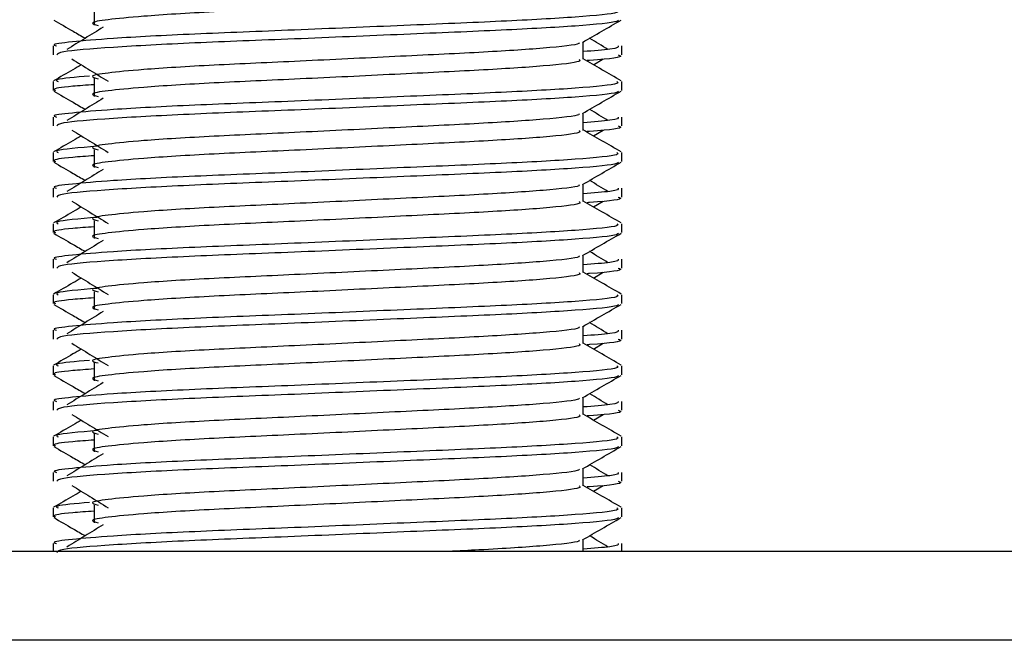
# Model space of a CAD drawing. Header units: millimetres. Extents: x 0 to 420, y 0 to 297.
# Tile 65 of 81: x 290.12 to 293.01, y 183.03 to 184.85. Entities that reach past the tile are written whole.
import ezdxf

# ---------------------------------------------------------------- set-up
doc = ezdxf.new("R2010")
doc.units = ezdxf.units.MM

msp = doc.modelspace()

# ---------------------------------------------------------------- linework, layer by layer
at = {"color": 7, "linetype": 'Continuous', "lineweight": 25}
for p, q in [((290.335, 184.8865), (290.335, 184.8343)), ((291.7715, 184.7346), (291.7715, 184.7855)), ((290.2149, 184.7736), (290.2149, 184.7475)), ((291.8845, 184.7475), (291.8845, 184.7736)), ((291.8016, 184.7183), (291.8296, 184.7354)), ((290.2149, 184.6692), (290.2149, 184.6432)), ((290.335, 184.6778), (290.335, 184.6256)), ((291.8845, 184.6432), (291.8845, 184.6692)), ((291.7715, 184.5259), (291.7715, 184.5768)), ((290.2149, 184.5649), (290.2149, 184.5388)), ((291.8845, 184.5388), (291.8845, 184.5649)), ((291.8016, 184.5096), (291.8296, 184.5267)), ((290.2149, 184.4605), (290.2149, 184.4345)), ((290.335, 184.4691), (290.335, 184.4169)), ((291.8845, 184.4345), (291.8845, 184.4605)), ((290.2149, 184.3562), (290.2149, 184.3301)), ((291.7715, 184.3172), (291.7715, 184.3681)), ((291.8845, 184.3301), (291.8845, 184.3562)), ((291.8016, 184.3009), (291.8296, 184.318)), ((290.335, 184.2604), (290.335, 184.2082)), ((290.2149, 184.2518), (290.2149, 184.2257)), ((291.8845, 184.2257), (291.8845, 184.2518)), ((290.2149, 184.1475), (290.2149, 184.1214)), ((291.7715, 184.1085), (291.7715, 184.1594)), ((291.8845, 184.1214), (291.8845, 184.1475)), ((291.8016, 184.0922), (291.8296, 184.1093)), ((290.2149, 184.0431), (290.2149, 184.017)), ((290.335, 184.0517), (290.335, 183.9995)), ((291.8845, 184.017), (291.8845, 184.0431)), ((291.7715, 183.8998), (291.7715, 183.9507)), ((290.2149, 183.9387), (290.2149, 183.9127)), ((291.8845, 183.9127), (291.8845, 183.9387)), ((291.8016, 183.8835), (291.8296, 183.9006)), ((290.2149, 183.8344), (290.2149, 183.8083)), ((290.335, 183.843), (290.335, 183.7908)), ((291.8845, 183.8083), (291.8845, 183.8344)), ((291.7715, 183.6911), (291.7715, 183.742)), ((290.2149, 183.73), (290.2149, 183.704)), ((291.8845, 183.704), (291.8845, 183.73)), ((291.8016, 183.6748), (291.8296, 183.6919)), ((290.2149, 183.6257), (290.2149, 183.5996)), ((290.335, 183.6343), (290.335, 183.5821)), ((291.8845, 183.5996), (291.8845, 183.6257)), ((290.2149, 183.5213), (290.2149, 183.4953)), ((291.7715, 183.4824), (291.7715, 183.5333)), ((291.8845, 183.4953), (291.8845, 183.5213)), ((291.8016, 183.4661), (291.8296, 183.4832)), ((290.335, 183.4256), (290.335, 183.3734)), ((290.2149, 183.417), (290.2149, 183.3909)), ((291.8845, 183.3909), (291.8845, 183.417)), ((290.2149, 183.3126), (290.2149, 183.2894)), ((291.7715, 183.2894), (291.7715, 183.3246)), ((291.8845, 183.2894), (291.8845, 183.3126)), ((297.2586, 183.2894), (286.3539, 183.2894)), ((332.2684, 183.0285), (286.3539, 183.0285))]:
    msp.add_line(p, q, dxfattribs=at)
for points, knots in [([(291.759, 184.9432), (291.7613, 184.9412), (291.7682, 184.9351), (291.6666, 184.9234), (291.4761, 184.9113), (291.22, 184.8991), (290.9413, 184.8853), (290.6775, 184.8738), (290.4825, 184.8619), (290.3701, 184.8506), (290.3177, 184.8423), (290.3381, 184.8367), (290.3472, 184.8342)], [0, 0, 0, 0, 0.059132, 0.177163, 0.292064, 0.406849, 0.524898, 0.638409, 0.754774, 0.844226, 0.930647, 1, 1, 1, 1]), ([(291.87, 184.8779), (291.8726, 184.8759), (291.8805, 184.8698), (291.7631, 184.8582), (291.5428, 184.846), (291.2467, 184.8339), (290.9242, 184.8201), (290.6195, 184.8086), (290.3929, 184.7967), (290.266, 184.7854), (290.208, 184.7786), (290.222, 184.7745), (290.2253, 184.7736)], [0, 0, 0, 0, 0.061077, 0.184512, 0.304677, 0.424721, 0.548174, 0.666888, 0.788581, 0.882129, 0.97251, 1, 1, 1, 1]), ([(290.2169, 184.8498), (290.2357, 184.8388), (290.2665, 184.821), (290.2973, 184.8032), (290.3092, 184.7963)], [0, 0, 0, 0, 0.61317, 1, 1, 1, 1]), ([(291.8745, 184.8496), (291.8739, 184.8483), (291.8712, 184.8429), (291.7634, 184.8321), (291.5427, 184.8199), (291.2466, 184.8078), (290.9245, 184.794), (290.6183, 184.7825), (290.3774, 184.7696), (290.2321, 184.7573), (290.2276, 184.7504), (290.2257, 184.7475)], [0, 0, 0, 0, 0.039912, 0.166158, 0.289058, 0.411836, 0.5381, 0.659517, 0.783982, 0.909693, 1, 1, 1, 1]), ([(291.7693, 184.7842), (291.7881, 184.7951), (291.8259, 184.817), (291.8636, 184.8388), (291.8825, 184.8498)], [0, 0, 0, 0, 0.499936, 1, 1, 1, 1]), ([(290.362, 184.8286), (290.3442, 184.8177), (290.3086, 184.796), (290.2731, 184.7742), (290.2554, 184.7633)], [0, 0, 0, 0, 0.49999, 1, 1, 1, 1]), ([(291.7587, 184.784), (291.7596, 184.7829), (291.7634, 184.7776), (291.6651, 184.7669), (291.4764, 184.7547), (291.2199, 184.7426), (290.9413, 184.7288), (290.6775, 184.7173), (290.4825, 184.7054), (290.3701, 184.6941), (290.3176, 184.6857), (290.3381, 184.6801), (290.3472, 184.6776)], [0, 0, 0, 0, 0.035107, 0.156135, 0.273953, 0.391653, 0.512699, 0.629093, 0.748412, 0.840135, 0.92875, 1, 1, 1, 1]), ([(291.844, 184.7633), (291.8262, 184.7742), (291.8083, 184.7852), (291.7903, 184.7962), (291.7902, 184.7963)], [0, 0, 0, 0, 0.989832, 1, 1, 1, 1]), ([(291.8741, 184.7736), (291.8745, 184.7704), (291.8753, 184.7652), (291.8017, 184.7594), (291.7715, 184.7571)], [0, 0, 0, 0, 0.590683, 1, 1, 1, 1]), ([(290.2698, 184.7354), (290.2876, 184.7245), (290.3232, 184.7027), (290.3587, 184.6809), (290.3764, 184.67)], [0, 0, 0, 0, 0.500011, 1, 1, 1, 1]), ([(291.759, 184.7345), (291.7613, 184.7324), (291.7682, 184.7264), (291.6666, 184.7147), (291.4761, 184.7025), (291.22, 184.6904), (290.9413, 184.6766), (290.6775, 184.6651), (290.4825, 184.6532), (290.3701, 184.6419), (290.3177, 184.6336), (290.3381, 184.628), (290.3472, 184.6255)], [0, 0, 0, 0, 0.059132, 0.177163, 0.292064, 0.406849, 0.524898, 0.638409, 0.754774, 0.844226, 0.930647, 1, 1, 1, 1]), ([(291.8829, 184.6713), (291.864, 184.6822), (291.8269, 184.7037), (291.7898, 184.7252), (291.7715, 184.7357)], [0, 0, 0, 0, 0.508368, 1, 1, 1, 1]), ([(291.8737, 184.7475), (291.8767, 184.7466), (291.8922, 184.7416), (291.8545, 184.7355), (291.7853, 184.7311), (291.7829, 184.7309)], [0, 0, 0, 0, 0.190296, 0.972093, 1, 1, 1, 1]), ([(290.2977, 184.7183), (290.2895, 184.7135), (290.2624, 184.6979), (290.2353, 184.6822), (290.2165, 184.6713)], [0, 0, 0, 0, 0.303338, 1, 1, 1, 1]), ([(291.87, 184.6692), (291.8726, 184.6672), (291.8805, 184.6611), (291.7631, 184.6495), (291.5428, 184.6373), (291.2467, 184.6252), (290.9242, 184.6114), (290.6195, 184.5999), (290.3929, 184.588), (290.266, 184.5767), (290.208, 184.5699), (290.222, 184.5658), (290.2253, 184.5649)], [0, 0, 0, 0, 0.0610772, 0.1845123, 0.3046768, 0.4247211, 0.5481742, 0.6668878, 0.7885815, 0.8821287, 0.9725098, 1, 1, 1, 1]), ([(290.3214, 184.6853), (290.2806, 184.6818), (290.2157, 184.6762), (290.2256, 184.6711), (290.2293, 184.6692)], [0, 0, 0, 0, 0.629852, 1, 1, 1, 1]), ([(290.2169, 184.6411), (290.2357, 184.6301), (290.2665, 184.6123), (290.2973, 184.5945), (290.3092, 184.5876)], [0, 0, 0, 0, 0.61317, 1, 1, 1, 1]), ([(290.335, 184.66), (290.3128, 184.6584), (290.2446, 184.6534), (290.2121, 184.6481), (290.22, 184.6441), (290.2218, 184.6432)], [0, 0, 0, 0, 0.270543, 0.831179, 1, 1, 1, 1]), ([(291.8745, 184.6409), (291.8739, 184.6396), (291.8712, 184.6342), (291.7634, 184.6234), (291.5427, 184.6112), (291.2466, 184.5991), (290.9245, 184.5853), (290.6183, 184.5738), (290.3774, 184.5609), (290.2321, 184.5486), (290.2276, 184.5417), (290.2257, 184.5388)], [0, 0, 0, 0, 0.039912, 0.166158, 0.289058, 0.411836, 0.5381, 0.659517, 0.783982, 0.909693, 1, 1, 1, 1]), ([(291.7693, 184.5755), (291.7881, 184.5864), (291.8259, 184.6083), (291.8636, 184.6301), (291.8825, 184.6411)], [0, 0, 0, 0, 0.499936, 1, 1, 1, 1]), ([(290.362, 184.6199), (290.3442, 184.609), (290.3086, 184.5873), (290.2731, 184.5655), (290.2554, 184.5546)], [0, 0, 0, 0, 0.49999, 1, 1, 1, 1]), ([(291.844, 184.5546), (291.8262, 184.5655), (291.8083, 184.5765), (291.7903, 184.5875), (291.7902, 184.5876)], [0, 0, 0, 0, 0.989832, 1, 1, 1, 1]), ([(291.7587, 184.5753), (291.7596, 184.5742), (291.7634, 184.5689), (291.6651, 184.5582), (291.4764, 184.546), (291.2199, 184.5339), (290.9413, 184.5201), (290.6775, 184.5086), (290.4825, 184.4967), (290.3701, 184.4854), (290.3176, 184.477), (290.3381, 184.4714), (290.3472, 184.4689)], [0, 0, 0, 0, 0.035107, 0.156135, 0.273953, 0.391653, 0.512699, 0.629093, 0.748412, 0.840135, 0.92875, 1, 1, 1, 1]), ([(291.8741, 184.5649), (291.8745, 184.5617), (291.8753, 184.5565), (291.8017, 184.5507), (291.7715, 184.5484)], [0, 0, 0, 0, 0.590683, 1, 1, 1, 1]), ([(290.2698, 184.5267), (290.2876, 184.5158), (290.3232, 184.494), (290.3587, 184.4722), (290.3764, 184.4613)], [0, 0, 0, 0, 0.500011, 1, 1, 1, 1]), ([(291.759, 184.5258), (291.7613, 184.5237), (291.7682, 184.5177), (291.6666, 184.506), (291.4761, 184.4938), (291.22, 184.4817), (290.9413, 184.4679), (290.6775, 184.4564), (290.4825, 184.4445), (290.3701, 184.4332), (290.3177, 184.4249), (290.3381, 184.4193), (290.3472, 184.4167)], [0, 0, 0, 0, 0.059132, 0.177163, 0.292064, 0.406849, 0.524898, 0.638409, 0.754774, 0.844226, 0.930647, 1, 1, 1, 1]), ([(291.8829, 184.4626), (291.864, 184.4735), (291.8269, 184.495), (291.7898, 184.5164), (291.7715, 184.527)], [0, 0, 0, 0, 0.508368, 1, 1, 1, 1]), ([(291.8737, 184.5388), (291.8767, 184.5379), (291.8922, 184.5329), (291.8545, 184.5268), (291.7853, 184.5224), (291.7829, 184.5222)], [0, 0, 0, 0, 0.190296, 0.972093, 1, 1, 1, 1]), ([(290.2977, 184.5096), (290.2895, 184.5048), (290.2624, 184.4892), (290.2353, 184.4735), (290.2165, 184.4626)], [0, 0, 0, 0, 0.3033381, 1, 1, 1, 1]), ([(291.87, 184.4605), (291.8726, 184.4585), (291.8805, 184.4524), (291.7631, 184.4408), (291.5428, 184.4286), (291.2467, 184.4165), (290.9242, 184.4027), (290.6195, 184.3912), (290.3929, 184.3793), (290.266, 184.368), (290.208, 184.3611), (290.222, 184.3571), (290.2253, 184.3562)], [0, 0, 0, 0, 0.0610772, 0.1845123, 0.3046768, 0.4247211, 0.5481742, 0.6668878, 0.7885815, 0.8821287, 0.9725098, 1, 1, 1, 1]), ([(290.344, 184.4791), (290.2922, 184.4747), (290.216, 184.4683), (290.2261, 184.4624), (290.2293, 184.4605)], [0, 0, 0, 0, 0.678995, 1, 1, 1, 1]), ([(290.2169, 184.4324), (290.2357, 184.4214), (290.2665, 184.4036), (290.2973, 184.3858), (290.3092, 184.3789)], [0, 0, 0, 0, 0.61317, 1, 1, 1, 1]), ([(290.335, 184.4513), (290.3128, 184.4497), (290.2446, 184.4447), (290.2121, 184.4394), (290.22, 184.4354), (290.2218, 184.4345)], [0, 0, 0, 0, 0.270543, 0.831179, 1, 1, 1, 1]), ([(291.8745, 184.4322), (291.8739, 184.4309), (291.8712, 184.4255), (291.7634, 184.4147), (291.5427, 184.4025), (291.2466, 184.3904), (290.9245, 184.3766), (290.6183, 184.3651), (290.3774, 184.3522), (290.2321, 184.3398), (290.2276, 184.333), (290.2257, 184.3301)], [0, 0, 0, 0, 0.039912, 0.166158, 0.289058, 0.411836, 0.5381, 0.659517, 0.783982, 0.909693, 1, 1, 1, 1]), ([(291.7693, 184.3668), (291.7881, 184.3777), (291.8259, 184.3996), (291.8636, 184.4214), (291.8825, 184.4324)], [0, 0, 0, 0, 0.499936, 1, 1, 1, 1]), ([(290.362, 184.4112), (290.3442, 184.4003), (290.3086, 184.3786), (290.2731, 184.3568), (290.2554, 184.3459)], [0, 0, 0, 0, 0.49999, 1, 1, 1, 1]), ([(291.844, 184.3459), (291.8262, 184.3568), (291.8083, 184.3678), (291.7903, 184.3788), (291.7902, 184.3789)], [0, 0, 0, 0, 0.989832, 1, 1, 1, 1]), ([(291.7587, 184.3666), (291.7596, 184.3655), (291.7634, 184.3602), (291.6651, 184.3495), (291.4764, 184.3373), (291.2199, 184.3252), (290.9413, 184.3114), (290.6775, 184.2999), (290.4825, 184.288), (290.3701, 184.2767), (290.3176, 184.2683), (290.3381, 184.2627), (290.3472, 184.2602)], [0, 0, 0, 0, 0.035107, 0.156135, 0.273953, 0.391653, 0.512699, 0.629093, 0.748412, 0.840135, 0.92875, 1, 1, 1, 1]), ([(291.8741, 184.3562), (291.8745, 184.353), (291.8753, 184.3478), (291.8017, 184.342), (291.7715, 184.3397)], [0, 0, 0, 0, 0.590683, 1, 1, 1, 1]), ([(290.2698, 184.318), (290.2876, 184.3071), (290.3232, 184.2853), (290.3587, 184.2635), (290.3764, 184.2526)], [0, 0, 0, 0, 0.500011, 1, 1, 1, 1]), ([(291.759, 184.3171), (291.7613, 184.315), (291.7682, 184.309), (291.6666, 184.2973), (291.4761, 184.2851), (291.22, 184.273), (290.9413, 184.2592), (290.6775, 184.2477), (290.4825, 184.2358), (290.3701, 184.2245), (290.3177, 184.2162), (290.3381, 184.2106), (290.3472, 184.208)], [0, 0, 0, 0, 0.059132, 0.177163, 0.292064, 0.406849, 0.524898, 0.638409, 0.754774, 0.844226, 0.930647, 1, 1, 1, 1]), ([(291.8829, 184.2539), (291.864, 184.2648), (291.8269, 184.2863), (291.7898, 184.3077), (291.7715, 184.3183)], [0, 0, 0, 0, 0.5083681, 1, 1, 1, 1]), ([(291.8737, 184.3301), (291.8767, 184.3292), (291.8922, 184.3242), (291.8545, 184.3181), (291.7853, 184.3137), (291.7829, 184.3135)], [0, 0, 0, 0, 0.190296, 0.972093, 1, 1, 1, 1]), ([(290.2977, 184.3009), (290.2895, 184.2961), (290.2624, 184.2805), (290.2353, 184.2648), (290.2165, 184.2539)], [0, 0, 0, 0, 0.3033381, 1, 1, 1, 1]), ([(290.344, 184.2704), (290.2922, 184.266), (290.216, 184.2596), (290.2261, 184.2537), (290.2293, 184.2518)], [0, 0, 0, 0, 0.678995, 1, 1, 1, 1]), ([(291.87, 184.2518), (291.8726, 184.2498), (291.8805, 184.2437), (291.7631, 184.2321), (291.5428, 184.2199), (291.2467, 184.2078), (290.9242, 184.194), (290.6195, 184.1825), (290.3929, 184.1706), (290.266, 184.1593), (290.208, 184.1524), (290.222, 184.1484), (290.2253, 184.1475)], [0, 0, 0, 0, 0.061077, 0.184512, 0.304677, 0.424721, 0.548174, 0.666888, 0.788581, 0.882129, 0.97251, 1, 1, 1, 1]), ([(290.335, 184.2426), (290.3128, 184.241), (290.2446, 184.236), (290.2121, 184.2307), (290.22, 184.2267), (290.2218, 184.2257)], [0, 0, 0, 0, 0.270543, 0.831179, 1, 1, 1, 1]), ([(290.2169, 184.2236), (290.2357, 184.2127), (290.2665, 184.1949), (290.2973, 184.1771), (290.3092, 184.1702)], [0, 0, 0, 0, 0.61317, 1, 1, 1, 1]), ([(291.8745, 184.2235), (291.8739, 184.2222), (291.8712, 184.2168), (291.7634, 184.206), (291.5427, 184.1938), (291.2466, 184.1817), (290.9245, 184.1679), (290.6183, 184.1564), (290.3774, 184.1435), (290.2321, 184.1311), (290.2276, 184.1243), (290.2257, 184.1214)], [0, 0, 0, 0, 0.0399117, 0.1661575, 0.2890582, 0.4118359, 0.5381002, 0.6595169, 0.7839817, 0.9096926, 1, 1, 1, 1]), ([(290.362, 184.2025), (290.3442, 184.1916), (290.3086, 184.1699), (290.2731, 184.1481), (290.2554, 184.1372)], [0, 0, 0, 0, 0.49999, 1, 1, 1, 1]), ([(291.7693, 184.1581), (291.7881, 184.169), (291.8259, 184.1909), (291.8636, 184.2127), (291.8825, 184.2236)], [0, 0, 0, 0, 0.499936, 1, 1, 1, 1]), ([(291.7587, 184.1579), (291.7596, 184.1568), (291.7634, 184.1515), (291.6651, 184.1408), (291.4764, 184.1286), (291.2199, 184.1165), (290.9413, 184.1027), (290.6775, 184.0912), (290.4825, 184.0793), (290.3701, 184.068), (290.3176, 184.0596), (290.3381, 184.054), (290.3472, 184.0515)], [0, 0, 0, 0, 0.035107, 0.156135, 0.273953, 0.391653, 0.512699, 0.629093, 0.748412, 0.840135, 0.92875, 1, 1, 1, 1]), ([(291.8741, 184.1475), (291.8745, 184.1443), (291.8753, 184.1391), (291.8017, 184.1333), (291.7715, 184.131)], [0, 0, 0, 0, 0.590683, 1, 1, 1, 1]), ([(291.844, 184.1372), (291.8262, 184.1481), (291.8083, 184.1591), (291.7903, 184.1701), (291.7902, 184.1702)], [0, 0, 0, 0, 0.989832, 1, 1, 1, 1]), ([(291.8737, 184.1214), (291.8767, 184.1205), (291.8922, 184.1155), (291.8545, 184.1094), (291.7853, 184.105), (291.7829, 184.1048)], [0, 0, 0, 0, 0.190296, 0.972093, 1, 1, 1, 1]), ([(290.2977, 184.0922), (290.2895, 184.0874), (290.2624, 184.0717), (290.2353, 184.0561), (290.2165, 184.0452)], [0, 0, 0, 0, 0.303338, 1, 1, 1, 1]), ([(290.2698, 184.1093), (290.2876, 184.0984), (290.3232, 184.0766), (290.3587, 184.0548), (290.3764, 184.0439)], [0, 0, 0, 0, 0.500011, 1, 1, 1, 1]), ([(291.759, 184.1084), (291.7613, 184.1063), (291.7682, 184.1003), (291.6666, 184.0886), (291.4761, 184.0764), (291.22, 184.0643), (290.9413, 184.0505), (290.6775, 184.039), (290.4825, 184.0271), (290.3701, 184.0158), (290.3177, 184.0075), (290.3381, 184.0018), (290.3472, 183.9993)], [0, 0, 0, 0, 0.059132, 0.177163, 0.292064, 0.406849, 0.524898, 0.638409, 0.754774, 0.844226, 0.930647, 1, 1, 1, 1]), ([(291.8829, 184.0452), (291.864, 184.0561), (291.8269, 184.0776), (291.7898, 184.099), (291.7715, 184.1096)], [0, 0, 0, 0, 0.508368, 1, 1, 1, 1]), ([(290.344, 184.0617), (290.2922, 184.0573), (290.216, 184.0509), (290.2261, 184.045), (290.2293, 184.0431)], [0, 0, 0, 0, 0.678995, 1, 1, 1, 1]), ([(291.87, 184.0431), (291.8726, 184.0411), (291.8805, 184.035), (291.7631, 184.0234), (291.5428, 184.0112), (291.2467, 183.9991), (290.9242, 183.9853), (290.6195, 183.9738), (290.3929, 183.9619), (290.266, 183.9506), (290.208, 183.9437), (290.222, 183.9397), (290.2253, 183.9387)], [0, 0, 0, 0, 0.061077, 0.184512, 0.304677, 0.424721, 0.548174, 0.666888, 0.788581, 0.882129, 0.97251, 1, 1, 1, 1]), ([(290.335, 184.0339), (290.3128, 184.0323), (290.2446, 184.0273), (290.2121, 184.022), (290.22, 184.018), (290.2218, 184.017)], [0, 0, 0, 0, 0.270543, 0.831179, 1, 1, 1, 1]), ([(290.2169, 184.0149), (290.2357, 184.004), (290.2665, 183.9862), (290.2973, 183.9684), (290.3092, 183.9615)], [0, 0, 0, 0, 0.61317, 1, 1, 1, 1]), ([(291.8745, 184.0148), (291.8739, 184.0135), (291.8712, 184.0081), (291.7634, 183.9973), (291.5427, 183.9851), (291.2466, 183.973), (290.9245, 183.9592), (290.6183, 183.9477), (290.3774, 183.9348), (290.2321, 183.9224), (290.2276, 183.9156), (290.2257, 183.9127)], [0, 0, 0, 0, 0.039912, 0.166158, 0.289058, 0.411836, 0.5381, 0.659517, 0.783982, 0.909693, 1, 1, 1, 1]), ([(291.7693, 183.9494), (291.7881, 183.9603), (291.8259, 183.9822), (291.8636, 184.004), (291.8825, 184.0149)], [0, 0, 0, 0, 0.4999356, 1, 1, 1, 1]), ([(290.362, 183.9938), (290.3442, 183.9829), (290.3086, 183.9612), (290.2731, 183.9394), (290.2554, 183.9285)], [0, 0, 0, 0, 0.49999, 1, 1, 1, 1]), ([(291.7587, 183.9492), (291.7596, 183.9481), (291.7634, 183.9428), (291.6651, 183.9321), (291.4764, 183.9199), (291.2199, 183.9078), (290.9413, 183.894), (290.6775, 183.8825), (290.4825, 183.8706), (290.3701, 183.8593), (290.3176, 183.8509), (290.3381, 183.8453), (290.3472, 183.8428)], [0, 0, 0, 0, 0.035107, 0.156135, 0.273953, 0.391653, 0.512699, 0.629093, 0.748412, 0.840135, 0.92875, 1, 1, 1, 1]), ([(291.844, 183.9285), (291.8262, 183.9394), (291.8083, 183.9504), (291.7903, 183.9614), (291.7902, 183.9615)], [0, 0, 0, 0, 0.989832, 1, 1, 1, 1]), ([(291.8741, 183.9387), (291.8745, 183.9356), (291.8753, 183.9304), (291.8017, 183.9246), (291.7715, 183.9223)], [0, 0, 0, 0, 0.590683, 1, 1, 1, 1]), ([(291.8737, 183.9127), (291.8767, 183.9118), (291.8922, 183.9068), (291.8545, 183.9007), (291.7853, 183.8963), (291.7829, 183.8961)], [0, 0, 0, 0, 0.190296, 0.972093, 1, 1, 1, 1]), ([(290.2977, 183.8835), (290.2895, 183.8787), (290.2624, 183.863), (290.2353, 183.8474), (290.2165, 183.8364)], [0, 0, 0, 0, 0.3033381, 1, 1, 1, 1]), ([(290.2698, 183.9006), (290.2876, 183.8897), (290.3232, 183.8679), (290.3587, 183.8461), (290.3764, 183.8352)], [0, 0, 0, 0, 0.500011, 1, 1, 1, 1]), ([(291.759, 183.8997), (291.7613, 183.8976), (291.7682, 183.8916), (291.6666, 183.8799), (291.4761, 183.8677), (291.22, 183.8556), (290.9413, 183.8418), (290.6775, 183.8303), (290.4825, 183.8184), (290.3701, 183.8071), (290.3177, 183.7988), (290.3381, 183.7931), (290.3472, 183.7906)], [0, 0, 0, 0, 0.059132, 0.177163, 0.292064, 0.406849, 0.524898, 0.638409, 0.754774, 0.844226, 0.930647, 1, 1, 1, 1]), ([(291.8829, 183.8364), (291.864, 183.8474), (291.8269, 183.8689), (291.7898, 183.8903), (291.7715, 183.9009)], [0, 0, 0, 0, 0.508368, 1, 1, 1, 1]), ([(291.87, 183.8344), (291.8726, 183.8324), (291.8805, 183.8263), (291.7631, 183.8147), (291.5428, 183.8025), (291.2467, 183.7904), (290.9242, 183.7766), (290.6195, 183.7651), (290.3929, 183.7532), (290.266, 183.7419), (290.208, 183.735), (290.222, 183.731), (290.2253, 183.73)], [0, 0, 0, 0, 0.061077, 0.184512, 0.304677, 0.424721, 0.548174, 0.666888, 0.788581, 0.882129, 0.97251, 1, 1, 1, 1]), ([(290.335, 183.8252), (290.3128, 183.8236), (290.2446, 183.8186), (290.2121, 183.8133), (290.22, 183.8093), (290.2218, 183.8083)], [0, 0, 0, 0, 0.270543, 0.831179, 1, 1, 1, 1]), ([(290.3214, 183.8505), (290.2806, 183.847), (290.2157, 183.8414), (290.2256, 183.8363), (290.2293, 183.8344)], [0, 0, 0, 0, 0.629852, 1, 1, 1, 1]), ([(290.2169, 183.8062), (290.2357, 183.7953), (290.2665, 183.7775), (290.2973, 183.7597), (290.3092, 183.7528)], [0, 0, 0, 0, 0.61317, 1, 1, 1, 1]), ([(291.8745, 183.8061), (291.8739, 183.8048), (291.8712, 183.7994), (291.7634, 183.7886), (291.5427, 183.7764), (291.2466, 183.7643), (290.9245, 183.7505), (290.6183, 183.739), (290.3774, 183.7261), (290.2321, 183.7137), (290.2276, 183.7069), (290.2257, 183.704)], [0, 0, 0, 0, 0.039912, 0.166158, 0.289058, 0.411836, 0.5381, 0.659517, 0.783982, 0.909693, 1, 1, 1, 1]), ([(291.7693, 183.7407), (291.7881, 183.7516), (291.8259, 183.7735), (291.8636, 183.7953), (291.8825, 183.8062)], [0, 0, 0, 0, 0.499936, 1, 1, 1, 1]), ([(290.362, 183.7851), (290.3442, 183.7742), (290.3086, 183.7525), (290.2731, 183.7307), (290.2554, 183.7198)], [0, 0, 0, 0, 0.49999, 1, 1, 1, 1]), ([(291.7587, 183.7405), (291.7596, 183.7394), (291.7634, 183.7341), (291.6651, 183.7234), (291.4764, 183.7112), (291.2199, 183.6991), (290.9413, 183.6853), (290.6775, 183.6737), (290.4825, 183.6619), (290.3701, 183.6506), (290.3176, 183.6422), (290.3381, 183.6366), (290.3472, 183.6341)], [0, 0, 0, 0, 0.035107, 0.156135, 0.273953, 0.391653, 0.512699, 0.629093, 0.748412, 0.840135, 0.92875, 1, 1, 1, 1]), ([(291.844, 183.7198), (291.8262, 183.7307), (291.8083, 183.7417), (291.7903, 183.7527), (291.7902, 183.7528)], [0, 0, 0, 0, 0.989832, 1, 1, 1, 1]), ([(291.8741, 183.73), (291.8745, 183.7269), (291.8753, 183.7217), (291.8017, 183.7159), (291.7715, 183.7136)], [0, 0, 0, 0, 0.590683, 1, 1, 1, 1]), ([(290.2698, 183.6919), (290.2876, 183.681), (290.3232, 183.6592), (290.3587, 183.6374), (290.3764, 183.6265)], [0, 0, 0, 0, 0.5000113, 1, 1, 1, 1]), ([(291.759, 183.691), (291.7613, 183.6889), (291.7682, 183.6829), (291.6666, 183.6712), (291.4761, 183.659), (291.22, 183.6469), (290.9413, 183.6331), (290.6775, 183.6216), (290.4825, 183.6097), (290.3701, 183.5984), (290.3177, 183.5901), (290.3381, 183.5844), (290.3472, 183.5819)], [0, 0, 0, 0, 0.059132, 0.1771634, 0.2920638, 0.4068492, 0.5248979, 0.6384095, 0.7547738, 0.8442256, 0.9306466, 1, 1, 1, 1]), ([(291.8829, 183.6277), (291.864, 183.6387), (291.8269, 183.6602), (291.7898, 183.6816), (291.7715, 183.6922)], [0, 0, 0, 0, 0.508368, 1, 1, 1, 1]), ([(291.8737, 183.704), (291.8767, 183.7031), (291.8922, 183.6981), (291.8545, 183.692), (291.7853, 183.6876), (291.7829, 183.6874)], [0, 0, 0, 0, 0.190296, 0.972093, 1, 1, 1, 1]), ([(290.2977, 183.6748), (290.2895, 183.67), (290.2624, 183.6543), (290.2353, 183.6387), (290.2165, 183.6277)], [0, 0, 0, 0, 0.303338, 1, 1, 1, 1]), ([(291.87, 183.6257), (291.8726, 183.6237), (291.8805, 183.6176), (291.7631, 183.606), (291.5428, 183.5938), (291.2467, 183.5817), (290.9242, 183.5679), (290.6195, 183.5564), (290.3929, 183.5445), (290.266, 183.5332), (290.208, 183.5263), (290.222, 183.5223), (290.2253, 183.5213)], [0, 0, 0, 0, 0.061077, 0.184512, 0.304677, 0.424721, 0.548174, 0.666888, 0.788581, 0.882129, 0.97251, 1, 1, 1, 1]), ([(290.344, 183.6443), (290.2922, 183.6399), (290.216, 183.6335), (290.2261, 183.6276), (290.2293, 183.6257)], [0, 0, 0, 0, 0.678995, 1, 1, 1, 1]), ([(290.2169, 183.5975), (290.2357, 183.5866), (290.2665, 183.5688), (290.2973, 183.551), (290.3092, 183.5441)], [0, 0, 0, 0, 0.61317, 1, 1, 1, 1]), ([(290.335, 183.6165), (290.3128, 183.6149), (290.2446, 183.6099), (290.2121, 183.6046), (290.22, 183.6006), (290.2218, 183.5996)], [0, 0, 0, 0, 0.270543, 0.831179, 1, 1, 1, 1]), ([(291.8745, 183.5974), (291.8739, 183.5961), (291.8712, 183.5907), (291.7634, 183.5799), (291.5427, 183.5677), (291.2466, 183.5556), (290.9245, 183.5418), (290.6183, 183.5303), (290.3774, 183.5174), (290.2321, 183.505), (290.2276, 183.4982), (290.2257, 183.4953)], [0, 0, 0, 0, 0.039912, 0.166158, 0.289058, 0.411836, 0.5381, 0.659517, 0.783982, 0.909693, 1, 1, 1, 1]), ([(291.7693, 183.532), (291.7881, 183.5429), (291.8259, 183.5648), (291.8636, 183.5866), (291.8825, 183.5975)], [0, 0, 0, 0, 0.499936, 1, 1, 1, 1]), ([(290.362, 183.5764), (290.3442, 183.5655), (290.3086, 183.5438), (290.2731, 183.522), (290.2554, 183.5111)], [0, 0, 0, 0, 0.49999, 1, 1, 1, 1]), ([(291.844, 183.5111), (291.8262, 183.522), (291.8083, 183.533), (291.7903, 183.544), (291.7902, 183.5441)], [0, 0, 0, 0, 0.989832, 1, 1, 1, 1]), ([(291.7587, 183.5318), (291.7596, 183.5307), (291.7634, 183.5254), (291.6651, 183.5147), (291.4764, 183.5025), (291.2199, 183.4904), (290.9413, 183.4766), (290.6775, 183.465), (290.4825, 183.4532), (290.3701, 183.4419), (290.3176, 183.4335), (290.3381, 183.4279), (290.3472, 183.4254)], [0, 0, 0, 0, 0.035107, 0.156135, 0.273953, 0.391653, 0.512699, 0.629093, 0.748412, 0.840135, 0.92875, 1, 1, 1, 1]), ([(291.8741, 183.5213), (291.8745, 183.5182), (291.8753, 183.513), (291.8017, 183.5072), (291.7715, 183.5049)], [0, 0, 0, 0, 0.590683, 1, 1, 1, 1]), ([(290.2698, 183.4832), (290.2876, 183.4723), (290.3232, 183.4505), (290.3587, 183.4287), (290.3764, 183.4178)], [0, 0, 0, 0, 0.500011, 1, 1, 1, 1]), ([(291.759, 183.4823), (291.7613, 183.4802), (291.7682, 183.4742), (291.6666, 183.4625), (291.4761, 183.4503), (291.22, 183.4382), (290.9413, 183.4244), (290.6775, 183.4129), (290.4825, 183.401), (290.3701, 183.3897), (290.3177, 183.3814), (290.3381, 183.3757), (290.3472, 183.3732)], [0, 0, 0, 0, 0.059132, 0.1771634, 0.2920638, 0.4068492, 0.5248979, 0.6384095, 0.7547738, 0.8442256, 0.9306466, 1, 1, 1, 1]), ([(291.8829, 183.419), (291.864, 183.43), (291.8269, 183.4514), (291.7898, 183.4729), (291.7715, 183.4835)], [0, 0, 0, 0, 0.508368, 1, 1, 1, 1]), ([(291.8737, 183.4953), (291.8767, 183.4944), (291.8922, 183.4894), (291.8545, 183.4833), (291.7853, 183.4789), (291.7829, 183.4787)], [0, 0, 0, 0, 0.190296, 0.972093, 1, 1, 1, 1]), ([(290.2977, 183.4661), (290.2895, 183.4613), (290.2624, 183.4456), (290.2353, 183.43), (290.2165, 183.419)], [0, 0, 0, 0, 0.303338, 1, 1, 1, 1]), ([(290.3214, 183.4331), (290.2806, 183.4296), (290.2157, 183.424), (290.2256, 183.4189), (290.2293, 183.417)], [0, 0, 0, 0, 0.629852, 1, 1, 1, 1]), ([(291.87, 183.417), (291.8726, 183.415), (291.8805, 183.4089), (291.7631, 183.3973), (291.5428, 183.3851), (291.2467, 183.373), (290.9242, 183.3592), (290.6195, 183.3476), (290.3929, 183.3358), (290.266, 183.3245), (290.208, 183.3176), (290.222, 183.3136), (290.2253, 183.3126)], [0, 0, 0, 0, 0.061077, 0.184512, 0.304677, 0.424721, 0.548174, 0.666888, 0.788581, 0.882129, 0.97251, 1, 1, 1, 1]), ([(290.335, 183.4078), (290.3128, 183.4062), (290.2446, 183.4012), (290.2121, 183.3959), (290.22, 183.3919), (290.2218, 183.3909)], [0, 0, 0, 0, 0.270543, 0.831179, 1, 1, 1, 1]), ([(290.2169, 183.3888), (290.2357, 183.3779), (290.2665, 183.3601), (290.2973, 183.3423), (290.3092, 183.3354)], [0, 0, 0, 0, 0.61317, 1, 1, 1, 1]), ([(291.8745, 183.3887), (291.8739, 183.3874), (291.8712, 183.382), (291.7634, 183.3712), (291.5427, 183.359), (291.2466, 183.3469), (290.9245, 183.3331), (290.6183, 183.3216), (290.3774, 183.3087), (290.2321, 183.2963), (290.2276, 183.2895), (290.2257, 183.2866)], [0, 0, 0, 0, 0.039912, 0.166158, 0.289058, 0.411836, 0.5381, 0.659517, 0.783982, 0.909693, 1, 1, 1, 1]), ([(290.362, 183.3677), (290.3442, 183.3568), (290.3086, 183.335), (290.2731, 183.3133), (290.2554, 183.3024)], [0, 0, 0, 0, 0.49999, 1, 1, 1, 1]), ([(291.7693, 183.3233), (291.7881, 183.3342), (291.8259, 183.3561), (291.8636, 183.3779), (291.8825, 183.3888)], [0, 0, 0, 0, 0.499936, 1, 1, 1, 1]), ([(291.844, 183.3024), (291.8262, 183.3133), (291.8083, 183.3243), (291.7903, 183.3353), (291.7902, 183.3354)], [0, 0, 0, 0, 0.989832, 1, 1, 1, 1]), ([(291.7587, 183.3231), (291.7596, 183.322), (291.7635, 183.3167), (291.663, 183.3059), (291.5217, 183.2965), (291.4067, 183.2909), (291.3763, 183.2894)], [0, 0, 0, 0, 0.110966, 0.493515, 0.865917, 1, 1, 1, 1]), ([(291.8741, 183.3126), (291.8745, 183.3095), (291.8753, 183.3043), (291.8017, 183.2985), (291.7715, 183.2962)], [0, 0, 0, 0, 0.590683, 1, 1, 1, 1])]:
    msp.add_open_spline(points, degree=3, knots=knots, dxfattribs=at)

doc.saveas('drawing.dxf')
